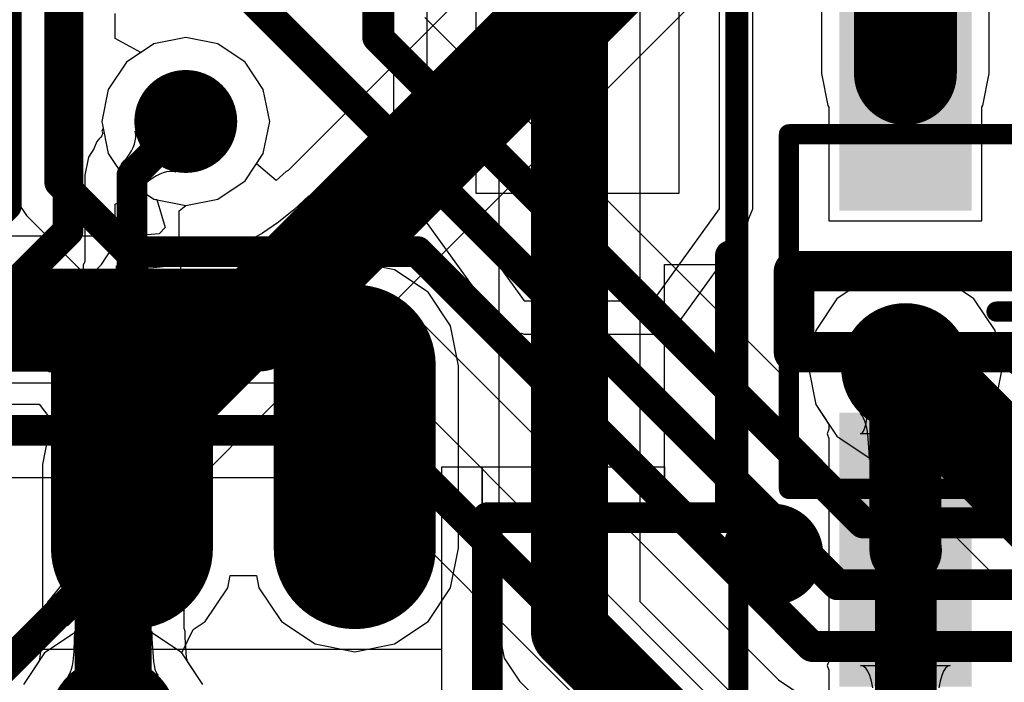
# Model space of a CAD drawing. Header units: millimetres. Extents: x 2.35 to 5.71, y 2.27 to 4.47.
# Tile 43 of 59: x 3.41 to 3.6, y 3.65 to 3.78. Entities that reach past the tile are written whole.
import ezdxf

# ---------------------------------------------------------------- set-up
doc = ezdxf.new("R2010")
doc.units = ezdxf.units.MM
doc.header["$MEASUREMENT"] = 0
for name, color, linetype in [('BottomLayer', 5, 'Continuous'), ('Mechanical13', 56, 'Continuous'), ('Mechanical15', 56, 'Continuous'), ('Mechanical6', 56, 'Continuous'), ('MidLayer1', 16, 'Continuous'), ('MidLayer2', 76, 'Continuous'), ('MultiLayer', 9, 'Continuous'), ('TopLayer', 1, 'Continuous'), ('TopOverlay', 2, 'Continuous'), ('TopPaste', 8, 'Continuous'), ('TopSolder', 216, 'Continuous'), ('ViaHoleLayer', 16, 'Continuous')]:
    doc.layers.add(name, color=color, linetype=linetype)

# ---------------------------------------------------------------- blocks, each defined once
blk = doc.blocks.new('TPS61040_48')
at = {"layer": 'Mechanical13', "const_width": 0.00394}
for points in [[(-0.03245, 0.05954), (0.03645, 0.05954)], [(-0.03245, 0.05954), (-0.03245, -0.06054)], [(0.03645, 0.05954), (0.03645, -0.06054)], [(-0.03245, -0.06054), (0.03645, -0.06054)]]:
    blk.add_lwpolyline(points, dxfattribs=at)
at = {"layer": 'Mechanical13', "const_width": 0.00197}
for points in [[(-0.03343, 0.05954, 1), (-0.03146, 0.05954, 1)], [(-0.03343, 0.05954, 1), (-0.03146, 0.05954, 1)], [(0.03547, 0.05954, 1), (0.03743, 0.05954, 1)], [(0.03547, 0.05954, 1), (0.03743, 0.05954, 1)], [(-0.03343, -0.06054, 1), (-0.03146, -0.06054, 1)], [(-0.03343, -0.06054, 1), (-0.03146, -0.06054, 1)], [(0.03547, -0.06054, 1), (0.03743, -0.06054, 1)], [(0.03547, -0.06054, 1), (0.03743, -0.06054, 1)]]:
    blk.add_lwpolyline(points, format="xyb", close=True, dxfattribs=at)
at = {"layer": 'Mechanical15', "const_width": 0.00394}
for points in [[(-0.07674, 0.06938), (0.08074, 0.06938)], [(-0.07674, 0.06938), (-0.07674, -0.07038)], [(0.08074, 0.06938), (0.08074, -0.07038)], [(0.002, 0.01919), (0.002, -0.02019)], [(-0.01768, -0.0005), (0.02169, -0.0005)], [(-0.07674, -0.07038), (0.08074, -0.07038)]]:
    blk.add_lwpolyline(points, dxfattribs=at)
at = {"layer": 'Mechanical15', "const_width": 0.00197}
for points in [[(-0.07772, 0.06938, 1), (-0.07576, 0.06938, 1)], [(-0.07772, 0.06938, 1), (-0.07576, 0.06938, 1)], [(0.07976, 0.06938, 1), (0.08172, 0.06938, 1)], [(0.07976, 0.06938, 1), (0.08172, 0.06938, 1)], [(0.00102, 0.01919, 1), (0.00298, 0.01919, 1)], [(-0.01867, -0.0005, 1), (-0.0167, -0.0005, 1)], [(0.0207, -0.0005, 1), (0.02267, -0.0005, 1)], [(0.00102, -0.02019, 1), (0.00298, -0.02019, 1)], [(-0.07772, -0.07038, 1), (-0.07576, -0.07038, 1)], [(-0.07772, -0.07038, 1), (-0.07576, -0.07038, 1)], [(0.07976, -0.07038, 1), (0.08172, -0.07038, 1)], [(0.07976, -0.07038, 1), (0.08172, -0.07038, 1)]]:
    blk.add_lwpolyline(points, format="xyb", close=True, dxfattribs=at)
at = {"layer": 'TopLayer'}
for points in [[(-0.02162, 0.02804), (-0.02162, 0.04576), (-0.0669, 0.02804), (-0.0669, 0.04576)], [(0.0709, 0.02804), (0.0709, 0.04576), (0.02562, 0.02804), (0.02562, 0.04576)], [(-0.02162, -0.00936), (-0.02162, 0.00836), (-0.0669, -0.00936), (-0.0669, 0.00836)], [(-0.02162, -0.04676), (-0.02162, -0.02904), (-0.0669, -0.04676), (-0.0669, -0.02904)], [(0.0709, -0.04676), (0.0709, -0.02904), (0.02562, -0.04676), (0.02562, -0.02904)]]:
    blk.add_solid(points, dxfattribs=at)
at = {"layer": 'TopOverlay'}
for points, const_width in [([(-0.04024, 0.06271, 1), (-0.05008, 0.06271, 1)], 0.00984), ([(-0.05254, 0.06271, 1), (-0.04762, 0.06271, 1)], 0.00492), ([(-0.0427, 0.06271, 1), (-0.03778, 0.06271, 1)], 0.00492), ([(-0.00784, 0.05856, 1), (-0.00391, 0.05856, 1)], 0.00394), ([(-0.00784, 0.05856, 1), (-0.00391, 0.05856, 1)], 0.00394), ([(0.00791, 0.05856, 1), (0.01184, 0.05856, 1)], 0.00394), ([(0.00791, 0.05856, 1), (0.01184, 0.05856, 1)], 0.00394), ([(-0.00784, -0.05956, 1), (-0.00391, -0.05956, 1)], 0.00394), ([(-0.00784, -0.05956, 1), (-0.00391, -0.05956, 1)], 0.00394), ([(0.00791, -0.05956, 1), (0.01184, -0.05956, 1)], 0.00394), ([(0.00791, -0.05956, 1), (0.01184, -0.05956, 1)], 0.00394)]:
    blk.add_lwpolyline(points, format="xyb", close=True, dxfattribs=dict(at, const_width=const_width))
at = {"layer": 'TopOverlay', "const_width": 0.00787}
for points in [[(-0.00587, 0.05856), (-0.00587, -0.05956)], [(-0.00587, 0.05856), (0.00987, 0.05856)], [(0.00987, 0.05856), (0.00987, -0.05956)], [(-0.00587, -0.05956), (0.00987, -0.05956)]]:
    blk.add_lwpolyline(points, dxfattribs=at)
at = {"layer": 'TopPaste'}
for points in [[(-0.02162, 0.02804), (-0.02162, 0.04576), (-0.0669, 0.02804), (-0.0669, 0.04576)], [(0.0709, 0.02804), (0.0709, 0.04576), (0.02562, 0.02804), (0.02562, 0.04576)], [(-0.02162, -0.00936), (-0.02162, 0.00836), (-0.0669, -0.00936), (-0.0669, 0.00836)], [(-0.02162, -0.04676), (-0.02162, -0.02904), (-0.0669, -0.04676), (-0.0669, -0.02904)], [(0.0709, -0.04676), (0.0709, -0.02904), (0.02562, -0.04676), (0.02562, -0.02904)]]:
    blk.add_solid(points, dxfattribs=at)
at = {"layer": 'TopSolder'}
for points in [[(-0.01762, 0.02404), (-0.01762, 0.04976), (-0.0709, 0.02404), (-0.0709, 0.04976)], [(0.0749, 0.02404), (0.0749, 0.04976), (0.02162, 0.02404), (0.02162, 0.04976)], [(-0.01762, -0.01336), (-0.01762, 0.01236), (-0.0709, -0.01336), (-0.0709, 0.01236)], [(-0.01762, -0.05076), (-0.01762, -0.02504), (-0.0709, -0.05076), (-0.0709, -0.02504)], [(0.0749, -0.05076), (0.0749, -0.02504), (0.02162, -0.05076), (0.02162, -0.02504)]]:
    blk.add_solid(points, dxfattribs=at)
blk = doc.blocks.new('TF_SMD_H2_8____50')
at = {"layer": 'Mechanical15'}
for p, q in [((0.1898, -0.03515), (0.1898, 0.08296)), ((0.22917, 0.08296), (0.22917, -0.03515)), ((0.22917, -0.03515), (0.1898, -0.03515)), ((0.115, -0.10405), (0.115, -0.07846)), ((0.115, -0.07846), (0.13075, -0.07846)), ((0.13075, -0.07846), (0.13075, -0.10405)), ((0.1583, -0.10405), (0.1583, -0.07846)), ((0.1583, -0.07846), (0.17405, -0.07846)), ((0.17405, -0.07846), (0.17405, -0.10405)), ((0.115, -0.10405), (0.115, -0.10405)), ((0.13075, -0.10405), (0.115, -0.10405)), ((0.1583, -0.10405), (0.1583, -0.10405)), ((0.17405, -0.10405), (0.1583, -0.10405))]:
    blk.add_line(p, q, dxfattribs=at)
at = {"layer": 'Mechanical15', "const_width": 0.002}
for points in [[(0.23921, -0.09815), (0.23921, 0.08296)], [(0.19197, -0.09815), (0.23921, -0.09815)], [(0.19197, -0.13358), (0.19197, -0.09815)]]:
    blk.add_lwpolyline(points, dxfattribs=at)
at = {"layer": 'Mechanical15', "const_width": 0.001}
for points in [[(0.19147, -0.09815, 1), (0.19247, -0.09815, 1)], [(0.19147, -0.09815, 1), (0.19247, -0.09815, 1)], [(0.23871, -0.09815, 1), (0.23971, -0.09815, 1)], [(0.23871, -0.09815, 1), (0.23971, -0.09815, 1)]]:
    blk.add_lwpolyline(points, format="xyb", close=True, dxfattribs=at)
at = {"layer": 'Mechanical6'}
for p, q in [((0.22641, -0.09618), (0.22641, -0.04893)), ((0.22641, -0.04893), (0.23822, -0.04893)), ((0.23822, -0.04893), (0.23822, -0.04893)), ((0.23822, -0.04893), (0.23822, -0.09618)), ((0.18311, -0.13161), (0.18311, -0.0883)), ((0.18311, -0.0883), (0.19098, -0.0883)), ((0.19098, -0.09618), (0.19098, -0.0883)), ((0.19098, -0.0883), (0.22641, -0.0883)), ((0.19098, -0.0883), (0.19098, -0.0883)), ((0.19098, -0.0883), (0.19098, -0.13161)), ((0.22641, -0.0883), (0.22641, -0.09618)), ((0.22641, -0.09618), (0.19098, -0.09618)), ((0.23822, -0.09618), (0.22641, -0.09618)), ((0.22641, -0.09618), (0.22641, -0.09618)), ((0.18311, -0.12374), (-0.15548, -0.12374)), ((0.18311, -0.13161), (0.18311, -0.12374))]:
    blk.add_line(p, q, dxfattribs=at)
at = {"layer": 'TopLayer'}
for p, q in [((0.18018, 0.05391), (0.18018, -0.02976)), ((0.23708, -0.03814), (0.23708, 0.05391)), ((0.18018, -0.02976), (0.19913, -0.056)), ((0.22418, -0.056), (0.23708, -0.03814)), ((0.19913, -0.056), (0.22418, -0.056))]:
    blk.add_line(p, q, dxfattribs=at)
at = {"layer": 'TopLayer', "const_width": 0.02756}
for points in [[(0.12287, -0.06862), (0.12287, -0.10405)], [(0.16618, -0.06862), (0.16618, -0.10405)]]:
    blk.add_lwpolyline(points, dxfattribs=at)
at = {"layer": 'TopLayer', "const_width": 0.01378}
for points in [[(0.11598, -0.06862, 1), (0.12976, -0.06862, 1)], [(0.15929, -0.06862, 1), (0.17307, -0.06862, 1)], [(0.11598, -0.10405, 1), (0.12976, -0.10405, 1)], [(0.15929, -0.10405, 1), (0.17307, -0.10405, 1)]]:
    blk.add_lwpolyline(points, format="xyb", close=True, dxfattribs=at)
at = {"layer": 'TopOverlay', "const_width": 0.00598}
for points in [[(0.23921, -0.09815), (0.23921, -0.04723)], [(0.19197, -0.13358), (0.19197, -0.09815)], [(0.19197, -0.09815), (0.23921, -0.09815)]]:
    blk.add_lwpolyline(points, dxfattribs=at)
at = {"layer": 'TopOverlay', "const_width": 0.00299}
for points in [[(0.23771, -0.04723, 1), (0.24071, -0.04723, 1)], [(0.19047, -0.09815, 1), (0.19346, -0.09815, 1)], [(0.19047, -0.09815, 1), (0.19346, -0.09815, 1)], [(0.23771, -0.09815, 1), (0.24071, -0.09815, 1)], [(0.23771, -0.09815, 1), (0.24071, -0.09815, 1)]]:
    blk.add_lwpolyline(points, format="xyb", close=True, dxfattribs=at)
at = {"layer": 'TopPaste', "const_width": 0.02756}
for points in [[(0.12287, -0.06862), (0.12287, -0.10405)], [(0.16618, -0.06862), (0.16618, -0.10405)]]:
    blk.add_lwpolyline(points, dxfattribs=at)
at = {"layer": 'TopPaste', "const_width": 0.01378}
for points in [[(0.11598, -0.06862, 1), (0.12976, -0.06862, 1)], [(0.15929, -0.06862, 1), (0.17307, -0.06862, 1)], [(0.11598, -0.10405, 1), (0.12976, -0.10405, 1)], [(0.15929, -0.10405, 1), (0.17307, -0.10405, 1)]]:
    blk.add_lwpolyline(points, format="xyb", close=True, dxfattribs=at)
at = {"layer": 'TopSolder', "const_width": 0.0315}
for points in [[(0.12287, -0.06862), (0.12287, -0.10405)], [(0.16618, -0.06862), (0.16618, -0.10405)]]:
    blk.add_lwpolyline(points, dxfattribs=at)
at = {"layer": 'TopSolder', "const_width": 0.01575}
for points in [[(0.11499, -0.06862, 1), (0.13074, -0.06862, 1)], [(0.1583, -0.06862, 1), (0.17405, -0.06862, 1)], [(0.11499, -0.10405, 1), (0.13074, -0.10405, 1)], [(0.1583, -0.10405, 1), (0.17405, -0.10405, 1)]]:
    blk.add_lwpolyline(points, format="xyb", close=True, dxfattribs=at)

msp = doc.modelspace()

# ---------------------------------------------------------------- linework, layer by layer
at = {"layer": 'BottomLayer'}
for p, q in [((3.50128, 3.81363), (3.50128, 3.65993)), ((3.52881, 3.66563), (3.52881, 3.80793)), ((3.42672, 3.77502), (3.42672, 3.77993)), ((3.43172, 3.77235), (3.42672, 3.77502)), ((3.44045, 3.77524), (3.43421, 3.774)), ((3.44669, 3.774), (3.44045, 3.77524)), ((3.43421, 3.774), (3.43172, 3.77235)), ((3.45198, 3.77047), (3.44669, 3.774)), ((3.45552, 3.76517), (3.45198, 3.77047)), ((3.45676, 3.75893), (3.45552, 3.76517)), ((3.45552, 3.75269), (3.45676, 3.75893)), ((3.45198, 3.7474), (3.45552, 3.75269)), ((3.44669, 3.74386), (3.45198, 3.7474)), ((3.42672, 3.74284), (3.43172, 3.74552)), ((3.43172, 3.74552), (3.43421, 3.74386)), ((3.42672, 3.73763), (3.42672, 3.74284)), ((3.43421, 3.74386), (3.44045, 3.74262)), ((3.44045, 3.74262), (3.44669, 3.74386)), ((3.42603, 3.73412), (3.42672, 3.73763)), ((3.42404, 3.73114), (3.42603, 3.73412)), ((3.38974, 3.69684), (3.42404, 3.73114)), ((3.58035, 3.72999), (3.57313, 3.72856)), ((3.58756, 3.72856), (3.58035, 3.72999)), ((3.57313, 3.72856), (3.56701, 3.72447)), ((3.59368, 3.72447), (3.58756, 3.72856)), ((3.56701, 3.72447), (3.56292, 3.71835)), ((3.59777, 3.71835), (3.59368, 3.72447)), ((3.56292, 3.71835), (3.56148, 3.71113)), ((3.59816, 3.71638), (3.59777, 3.71835)), ((3.6167, 3.69784), (3.59816, 3.71638)), ((3.56148, 3.71113), (3.56292, 3.70391)), ((3.56292, 3.70391), (3.56701, 3.69779)), ((3.56701, 3.69779), (3.57313, 3.6937)), ((3.57313, 3.6937), (3.57509, 3.69331)), ((3.57509, 3.69331), (3.59841, 3.67)), ((3.59841, 3.67), (3.6037, 3.66646)), ((3.58338, 3.61106), (3.52881, 3.66563)), ((3.42635, 3.66119), (3.41913, 3.65976)), ((3.43357, 3.65976), (3.42635, 3.66119)), ((3.50128, 3.65993), (3.50233, 3.65466)), ((3.41913, 3.65976), (3.41301, 3.65567)), ((3.43969, 3.65567), (3.43357, 3.65976)), ((3.41301, 3.65567), (3.40892, 3.64955)), ((3.44377, 3.64955), (3.43969, 3.65567)), ((3.50233, 3.65466), (3.50531, 3.6502)), ((3.50531, 3.6502), (3.55988, 3.59563))]:
    msp.add_line(p, q, dxfattribs=at)
for points, const_width in [([(3.40555, 3.7426), (3.40555, 3.82833)], 0.006), ([(3.51505, 3.65993), (3.51505, 3.81363)], 0.015), ([(3.41755, 3.73763), (3.41755, 3.78373)], 0.006), ([(3.37828, 3.71533), (3.40555, 3.7426)], 0.006), ([(3.38325, 3.70333), (3.41755, 3.73763)], 0.006), ([(3.58035, 3.71113), (3.60994, 3.68153)], 0.02), ([(3.51505, 3.65993), (3.57365, 3.60133)], 0.015)]:
    msp.add_lwpolyline(points, dxfattribs=dict(at, const_width=const_width))
for points, const_width in [([(3.43545, 3.75893, 1), (3.44545, 3.75893, 1)], 0.01), ([(3.40405, 3.7426, 1), (3.40705, 3.7426, 1)], 0.003), ([(3.40405, 3.7426, 1), (3.40705, 3.7426, 1)], 0.003), ([(3.41605, 3.73763, 1), (3.41905, 3.73763, 1)], 0.003), ([(3.41605, 3.73763, 1), (3.41905, 3.73763, 1)], 0.003), ([(3.5741, 3.71113, 1), (3.5866, 3.71113, 1)], 0.0125), ([(3.57535, 3.71113, 1), (3.58535, 3.71113, 1)], 0.01), ([(3.5113, 3.65993, 1), (3.5188, 3.65993, 1)], 0.0075), ([(3.5113, 3.65993, 1), (3.5188, 3.65993, 1)], 0.0075), ([(3.4201, 3.64233, 1), (3.4326, 3.64233, 1)], 0.0125)]:
    msp.add_lwpolyline(points, format="xyb", close=True, dxfattribs=dict(at, const_width=const_width))
at = {"layer": 'MidLayer1'}
for p, q in [((3.55603, 3.84507), (3.46034, 3.74938)), ((3.4659, 3.7088), (3.58388, 3.82678)), ((3.44045, 3.77524), (3.43421, 3.774)), ((3.44669, 3.774), (3.44045, 3.77524)), ((3.43421, 3.774), (3.42891, 3.77047)), ((3.45198, 3.77047), (3.44669, 3.774)), ((3.42891, 3.77047), (3.42538, 3.76517)), ((3.45552, 3.76517), (3.45198, 3.77047)), ((3.42538, 3.76517), (3.42413, 3.75893)), ((3.45676, 3.75893), (3.45552, 3.76517)), ((3.42413, 3.75893), (3.42538, 3.75269)), ((3.45552, 3.75269), (3.45676, 3.75893)), ((3.42538, 3.75269), (3.42891, 3.7474)), ((3.4542, 3.75072), (3.45552, 3.75269)), ((3.45804, 3.74746), (3.4542, 3.75072)), ((3.45994, 3.74923), (3.45804, 3.74746)), ((3.46034, 3.74938), (3.45994, 3.74923)), ((3.42891, 3.7474), (3.43421, 3.74386)), ((3.45436, 3.72033), (3.46436, 3.74447)), ((3.46436, 3.74447), (3.46148, 3.74179)), ((3.43421, 3.74386), (3.43481, 3.74374)), ((3.43481, 3.74374), (3.43646, 3.73831)), ((3.46148, 3.74179), (3.45847, 3.73938)), ((3.45847, 3.73938), (3.45535, 3.73726)), ((3.42931, 3.73664), (3.37523, 3.73664)), ((3.4296, 3.7368), (3.42931, 3.73664)), ((3.4298, 3.73673), (3.4296, 3.7368)), ((3.42999, 3.73682), (3.4298, 3.73673)), ((3.43369, 3.73695), (3.42999, 3.73682)), ((3.43528, 3.73713), (3.43369, 3.73695)), ((3.43646, 3.73831), (3.43528, 3.73713)), ((3.45535, 3.73726), (3.45211, 3.73542)), ((3.45211, 3.73542), (3.44876, 3.73387)), ((3.44529, 3.73259), (3.4417, 3.7316)), ((3.44876, 3.73387), (3.44529, 3.73259)), ((3.43799, 3.7309), (3.43416, 3.73047)), ((3.4417, 3.7316), (3.43799, 3.7309)), ((3.43022, 3.73033), (3.41376, 3.71033)), ((3.43416, 3.73047), (3.43022, 3.73033)), ((3.58035, 3.72999), (3.57313, 3.72856)), ((3.58756, 3.72856), (3.58035, 3.72999)), ((3.57313, 3.72856), (3.56701, 3.72447)), ((3.59368, 3.72447), (3.58756, 3.72856)), ((3.56701, 3.72447), (3.56292, 3.71835)), ((3.59777, 3.71835), (3.59368, 3.72447)), ((3.42315, 3.69972), (3.45436, 3.72033)), ((3.56292, 3.71835), (3.56148, 3.71113)), ((3.59921, 3.71113), (3.59777, 3.71835)), ((3.41376, 3.71033), (3.41745, 3.71023)), ((3.41745, 3.71023), (3.42053, 3.70991)), ((3.42053, 3.70991), (3.423, 3.70938)), ((3.56148, 3.71113), (3.56292, 3.70391)), ((3.59777, 3.70391), (3.59921, 3.71113)), ((3.423, 3.70938), (3.42486, 3.70863)), ((3.42486, 3.70863), (3.42611, 3.70768)), ((3.46061, 3.70526), (3.4659, 3.7088)), ((3.42611, 3.70768), (3.42674, 3.70651)), ((3.42674, 3.70651), (3.42676, 3.70513)), ((3.33345, 3.70402), (3.41192, 3.70402)), ((3.41192, 3.70402), (3.41402, 3.70128)), ((3.42676, 3.70513), (3.42617, 3.70354)), ((3.44011, 3.68661), (3.4583, 3.7048)), ((3.4583, 3.7048), (3.46061, 3.70526)), ((3.56292, 3.70391), (3.56701, 3.69779)), ((3.59368, 3.69779), (3.59777, 3.70391)), ((3.42617, 3.70354), (3.42497, 3.70174)), ((3.41402, 3.70128), (3.41445, 3.69881)), ((3.42497, 3.70174), (3.42315, 3.69972)), ((3.41445, 3.69881), (3.41363, 3.69758)), ((3.41363, 3.69758), (3.41258, 3.69231)), ((3.56701, 3.69779), (3.57313, 3.6937)), ((3.58756, 3.6937), (3.59368, 3.69779)), ((3.57313, 3.6937), (3.58035, 3.69227)), ((3.58035, 3.69227), (3.58756, 3.6937)), ((3.41258, 3.69231), (3.41258, 3.66043)), ((3.44011, 3.66043), (3.44011, 3.68661)), ((3.41235, 3.65989), (3.41234, 3.65859)), ((3.41258, 3.66043), (3.41235, 3.65989)), ((3.44034, 3.65989), (3.44011, 3.66043)), ((3.44035, 3.65867), (3.44034, 3.65989)), ((3.41234, 3.65859), (3.41225, 3.65644)), ((3.41874, 3.65597), (3.41884, 3.65842)), ((3.41884, 3.65842), (3.41885, 3.65983)), ((3.41885, 3.65983), (3.43385, 3.65983)), ((3.43385, 3.65983), (3.43386, 3.65842)), ((3.43386, 3.65842), (3.43416, 3.65401)), ((3.44062, 3.65479), (3.44035, 3.65867)), ((3.41225, 3.65644), (3.4121, 3.6549)), ((3.41199, 3.65436), (3.4119, 3.65408)), ((3.41203, 3.65453), (3.41199, 3.65436)), ((3.4121, 3.6549), (3.41203, 3.65453)), ((3.41854, 3.65401), (3.41874, 3.65597)), ((3.44066, 3.65453), (3.44062, 3.65479)), ((3.4407, 3.65436), (3.44066, 3.65453)), ((3.4408, 3.65408), (3.4407, 3.65436)), ((3.4119, 3.65401), (3.40892, 3.64955)), ((3.4119, 3.65408), (3.4119, 3.65401)), ((3.41805, 3.65199), (3.41824, 3.65254)), ((3.41824, 3.65254), (3.4184, 3.65322)), ((3.4184, 3.65322), (3.41854, 3.65401)), ((3.43416, 3.65401), (3.4343, 3.65322)), ((3.4343, 3.65322), (3.43446, 3.65254)), ((3.43446, 3.65254), (3.43465, 3.65199)), ((3.44079, 3.65401), (3.4408, 3.65408)), ((3.44377, 3.64955), (3.44079, 3.65401)), ((3.4176, 3.65126), (3.41784, 3.65156)), ((3.4351, 3.65126), (3.4176, 3.65126)), ((3.41784, 3.65156), (3.41805, 3.65199)), ((3.43465, 3.65199), (3.43486, 3.65156)), ((3.43486, 3.65156), (3.4351, 3.65126))]:
    msp.add_line(p, q, dxfattribs=at)
for points, const_width in [([(3.45436, 3.72033), (3.57235, 3.83831)], 0.02), ([(3.33345, 3.72033), (3.45436, 3.72033)], 0.02), ([(3.42635, 3.69231), (3.45436, 3.72033)], 0.015), ([(3.42635, 3.64233), (3.42635, 3.69231)], 0.015)]:
    msp.add_lwpolyline(points, dxfattribs=dict(at, const_width=const_width))
for points, const_width in [([(3.43545, 3.75893, 1), (3.44545, 3.75893, 1)], 0.01), ([(3.44936, 3.72033, 1), (3.45936, 3.72033, 1)], 0.01), ([(3.44936, 3.72033, 1), (3.45936, 3.72033, 1)], 0.01), ([(3.45061, 3.72033, 1), (3.45811, 3.72033, 1)], 0.0075), ([(3.5741, 3.71113, 1), (3.5866, 3.71113, 1)], 0.0125), ([(3.4226, 3.69231, 1), (3.4301, 3.69231, 1)], 0.0075), ([(3.4226, 3.69231, 1), (3.4301, 3.69231, 1)], 0.0075), ([(3.4201, 3.64233, 1), (3.4326, 3.64233, 1)], 0.0125)]:
    msp.add_lwpolyline(points, format="xyb", close=True, dxfattribs=dict(at, const_width=const_width))
at = {"layer": 'MidLayer2'}
for p, q in [((3.55675, 3.70927), (3.48692, 3.7791)), ((3.40747, 3.74362), (3.40946, 3.74064)), ((3.40946, 3.74064), (3.42296, 3.72714)), ((3.58035, 3.72999), (3.57313, 3.72856)), ((3.58756, 3.72856), (3.58035, 3.72999)), ((3.42296, 3.72714), (3.42594, 3.72515)), ((3.57313, 3.72856), (3.56701, 3.72447)), ((3.59368, 3.72447), (3.58756, 3.72856)), ((3.42594, 3.72515), (3.42945, 3.72446)), ((3.42945, 3.72446), (3.48168, 3.72446)), ((3.48168, 3.72446), (3.55569, 3.65044)), ((3.56701, 3.72447), (3.56292, 3.71835)), ((3.59777, 3.71835), (3.59368, 3.72447)), ((3.56292, 3.71835), (3.56156, 3.71153)), ((3.59921, 3.71113), (3.59777, 3.71835)), ((3.56156, 3.71153), (3.56002, 3.71056)), ((3.56002, 3.71056), (3.55675, 3.70927)), ((3.59777, 3.70391), (3.59921, 3.71113)), ((3.47755, 3.70811), (3.37755, 3.70811)), ((3.48106, 3.70741), (3.47755, 3.70811)), ((3.48404, 3.70542), (3.48106, 3.70741)), ((3.58905, 3.60041), (3.48404, 3.70542)), ((3.59368, 3.69779), (3.59777, 3.70391)), ((3.58967, 3.69511), (3.59368, 3.69779)), ((3.59118, 3.69011), (3.58967, 3.69511)), ((3.37375, 3.68976), (3.47375, 3.68976)), ((3.47375, 3.68976), (3.57876, 3.58474)), ((3.67119, 3.69011), (3.59118, 3.69011)), ((3.42635, 3.66119), (3.41913, 3.65976)), ((3.43357, 3.65976), (3.42635, 3.66119)), ((3.41913, 3.65976), (3.41301, 3.65567)), ((3.43969, 3.65567), (3.43357, 3.65976)), ((3.41301, 3.65567), (3.40892, 3.64955)), ((3.44377, 3.64955), (3.43969, 3.65567)), ((3.55569, 3.65044), (3.55867, 3.64845))]:
    msp.add_line(p, q, dxfattribs=at)
at = {"layer": 'MidLayer2', "const_width": 0.006}
for points in [[(3.47775, 3.7753), (3.47775, 3.91583)], [(3.41595, 3.74713), (3.41595, 3.81093)], [(3.43495, 3.80113), (3.56715, 3.66893)], [(3.47775, 3.7753), (3.57212, 3.68093)], [(3.41595, 3.74713), (3.42945, 3.73363)], [(3.42945, 3.73363), (3.48548, 3.73363)], [(3.48548, 3.73363), (3.56218, 3.65693)], [(3.37375, 3.69893), (3.47755, 3.69893)], [(3.47755, 3.69893), (3.58525, 3.59123)], [(3.57212, 3.68093), (3.67119, 3.68093)], [(3.56715, 3.66893), (3.66622, 3.66893)], [(3.56218, 3.65693), (3.66125, 3.65693)]]:
    msp.add_lwpolyline(points, dxfattribs=at)
at = {"layer": 'MidLayer2'}
for points, const_width in [([(3.47625, 3.7753, 1), (3.47925, 3.7753, 1)], 0.003), ([(3.47625, 3.7753, 1), (3.47925, 3.7753, 1)], 0.003), ([(3.43545, 3.75893, 1), (3.44545, 3.75893, 1)], 0.01), ([(3.41445, 3.74713, 1), (3.41745, 3.74713, 1)], 0.003), ([(3.41445, 3.74713, 1), (3.41745, 3.74713, 1)], 0.003), ([(3.42795, 3.73363, 1), (3.43095, 3.73363, 1)], 0.003), ([(3.42795, 3.73363, 1), (3.43095, 3.73363, 1)], 0.003), ([(3.48398, 3.73363, 1), (3.48698, 3.73363, 1)], 0.003), ([(3.48398, 3.73363, 1), (3.48698, 3.73363, 1)], 0.003), ([(3.5741, 3.71113, 1), (3.5866, 3.71113, 1)], 0.0125), ([(3.47605, 3.69893, 1), (3.47905, 3.69893, 1)], 0.003), ([(3.47605, 3.69893, 1), (3.47905, 3.69893, 1)], 0.003), ([(3.57062, 3.68093, 1), (3.57362, 3.68093, 1)], 0.003), ([(3.57062, 3.68093, 1), (3.57362, 3.68093, 1)], 0.003), ([(3.56565, 3.66893, 1), (3.56865, 3.66893, 1)], 0.003), ([(3.56565, 3.66893, 1), (3.56865, 3.66893, 1)], 0.003), ([(3.56068, 3.65693, 1), (3.56368, 3.65693, 1)], 0.003), ([(3.56068, 3.65693, 1), (3.56368, 3.65693, 1)], 0.003), ([(3.4201, 3.64233, 1), (3.4326, 3.64233, 1)], 0.0125)]:
    msp.add_lwpolyline(points, format="xyb", close=True, dxfattribs=dict(at, const_width=const_width))
at = {"layer": 'MultiLayer'}
for points, const_width in [([(3.43545, 3.75893, 1), (3.44545, 3.75893, 1)], 0.01), ([(3.5741, 3.71113, 1), (3.5866, 3.71113, 1)], 0.0125), ([(3.4201, 3.64233, 1), (3.4326, 3.64233, 1)], 0.0125)]:
    msp.add_lwpolyline(points, format="xyb", close=True, dxfattribs=dict(at, const_width=const_width))
at = {"layer": 'TopLayer'}
for p, q in [((3.4808, 3.83401), (3.4808, 3.75034)), ((3.55069, 3.74196), (3.55069, 3.83401)), ((3.56403, 3.79245), (3.56403, 3.76825)), ((3.59666, 3.76825), (3.59666, 3.79243)), ((3.44045, 3.77524), (3.43421, 3.774)), ((3.44669, 3.774), (3.44045, 3.77524)), ((3.43421, 3.774), (3.42891, 3.77047)), ((3.45198, 3.77047), (3.44669, 3.774)), ((3.42891, 3.77047), (3.42538, 3.76517)), ((3.45552, 3.76517), (3.45198, 3.77047)), ((3.56403, 3.76825), (3.56527, 3.76201)), ((3.59542, 3.76201), (3.59666, 3.76825)), ((3.42538, 3.76517), (3.42413, 3.75893)), ((3.45676, 3.75893), (3.45552, 3.76517)), ((3.56527, 3.76201), (3.56549, 3.76169)), ((3.56549, 3.76169), (3.56549, 3.73961)), ((3.5952, 3.76169), (3.59542, 3.76201)), ((3.5952, 3.73961), (3.5952, 3.76169)), ((3.42413, 3.75893), (3.42439, 3.75764)), ((3.42439, 3.75764), (3.42414, 3.75703)), ((3.45552, 3.75269), (3.45676, 3.75893)), ((3.42364, 3.75558), (3.42314, 3.75505)), ((3.42392, 3.75591), (3.42364, 3.75558)), ((3.42411, 3.75617), (3.42392, 3.75591)), ((3.42422, 3.75635), (3.42411, 3.75617)), ((3.42414, 3.75703), (3.4243, 3.75664)), ((3.42426, 3.7565), (3.42422, 3.7564)), ((3.42422, 3.7564), (3.42422, 3.75635)), ((3.42427, 3.75659), (3.42426, 3.7565)), ((3.4243, 3.75664), (3.42427, 3.75659)), ((3.43071, 3.75641), (3.43063, 3.75703)), ((3.43063, 3.75703), (3.43854, 3.74911)), ((3.43063, 3.75516), (3.43071, 3.75579)), ((3.43071, 3.75579), (3.43071, 3.75641)), ((3.42314, 3.75505), (3.42259, 3.7536)), ((3.42992, 3.75323), (3.43024, 3.75388)), ((3.43024, 3.75388), (3.43047, 3.75452)), ((3.43047, 3.75452), (3.43063, 3.75516)), ((3.42151, 3.75198), (3.42081, 3.74847)), ((3.42259, 3.7536), (3.42151, 3.75198)), ((3.4285, 3.75126), (3.42905, 3.75192)), ((3.42905, 3.75192), (3.42953, 3.75258)), ((3.42953, 3.75258), (3.42992, 3.75323)), ((3.45198, 3.7474), (3.45552, 3.75269)), ((3.42786, 3.75059), (3.4285, 3.75126)), ((3.43211, 3.74635), (3.42786, 3.75059)), ((3.4808, 3.75034), (3.48157, 3.74848)), ((3.42081, 3.74847), (3.42081, 3.73172)), ((3.4341, 3.74801), (3.43344, 3.74753)), ((3.43475, 3.7484), (3.4341, 3.74801)), ((3.4354, 3.74872), (3.43475, 3.7484)), ((3.43604, 3.74896), (3.4354, 3.74872)), ((3.43667, 3.74912), (3.43604, 3.74896)), ((3.4373, 3.74919), (3.43667, 3.74912)), ((3.43793, 3.74919), (3.4373, 3.74919)), ((3.43854, 3.74911), (3.43793, 3.74919)), ((3.48157, 3.74848), (3.48203, 3.74653)), ((3.43278, 3.74698), (3.43211, 3.74635)), ((3.43344, 3.74753), (3.43278, 3.74698)), ((3.44669, 3.74386), (3.45198, 3.7474)), ((3.48203, 3.74653), (3.50098, 3.72029)), ((3.43916, 3.74156), (3.44045, 3.74262)), ((3.44045, 3.74262), (3.44669, 3.74386)), ((3.43916, 3.73172), (3.43916, 3.74156)), ((3.54992, 3.74011), (3.55069, 3.74196)), ((3.54946, 3.73816), (3.54992, 3.74011)), ((3.56549, 3.73961), (3.5952, 3.73961)), ((3.53656, 3.72029), (3.54946, 3.73816)), ((3.42049, 3.731), (3.42047, 3.7298)), ((3.42081, 3.73172), (3.42049, 3.731)), ((3.42696, 3.72949), (3.42699, 3.73086)), ((3.42699, 3.73086), (3.43299, 3.73086)), ((3.43299, 3.73086), (3.43302, 3.72949)), ((3.43948, 3.731), (3.43916, 3.73172)), ((3.4395, 3.7299), (3.43948, 3.731)), ((3.4733, 3.73165), (3.46558, 3.73011)), ((3.48101, 3.73011), (3.4733, 3.73165)), ((3.42039, 3.72886), (3.41959, 3.72832)), ((3.42041, 3.72895), (3.42039, 3.72886)), ((3.42047, 3.7298), (3.42041, 3.72895)), ((3.42687, 3.72827), (3.42696, 3.72949)), ((3.43302, 3.72949), (3.43325, 3.72719)), ((3.43961, 3.72884), (3.4395, 3.7299)), ((3.44038, 3.72832), (3.43961, 3.72884)), ((3.46558, 3.73011), (3.45904, 3.72574)), ((3.48756, 3.72574), (3.48101, 3.73011)), ((3.58035, 3.72999), (3.57313, 3.72856)), ((3.58756, 3.72856), (3.58035, 3.72999)), ((3.41942, 3.72821), (3.41573, 3.72574)), ((3.41944, 3.72826), (3.41942, 3.72821)), ((3.41959, 3.72832), (3.41944, 3.72826)), ((3.42651, 3.72626), (3.42672, 3.72719)), ((3.42672, 3.72719), (3.42687, 3.72827)), ((3.43325, 3.72719), (3.43346, 3.72626)), ((3.44053, 3.72826), (3.44038, 3.72832)), ((3.44055, 3.72821), (3.44053, 3.72826)), ((3.44425, 3.72574), (3.44055, 3.72821)), ((3.57313, 3.72856), (3.56701, 3.72447)), ((3.59368, 3.72447), (3.58756, 3.72856)), ((3.41573, 3.72574), (3.41352, 3.72244)), ((3.42592, 3.72482), (3.42625, 3.72547)), ((3.42625, 3.72547), (3.42651, 3.72626)), ((3.43346, 3.72626), (3.43372, 3.72547)), ((3.43372, 3.72547), (3.43405, 3.72482)), ((3.44862, 3.7192), (3.44425, 3.72574)), ((3.45904, 3.72574), (3.45466, 3.7192)), ((3.49193, 3.7192), (3.48756, 3.72574)), ((3.42403, 3.72367), (3.42459, 3.72374)), ((3.43594, 3.72367), (3.42403, 3.72367)), ((3.42459, 3.72374), (3.4251, 3.72396)), ((3.4251, 3.72396), (3.42554, 3.72432)), ((3.42554, 3.72432), (3.42592, 3.72482)), ((3.43405, 3.72482), (3.43443, 3.72432)), ((3.43443, 3.72432), (3.43488, 3.72396)), ((3.43488, 3.72396), (3.43538, 3.72374)), ((3.43538, 3.72374), (3.43594, 3.72367)), ((3.56701, 3.72447), (3.56292, 3.71835)), ((3.59777, 3.71835), (3.59368, 3.72447)), ((3.41336, 3.72238), (3.40773, 3.72278)), ((3.41352, 3.72244), (3.41336, 3.72238)), ((3.44909, 3.71681), (3.44862, 3.7192)), ((3.45466, 3.7192), (3.45419, 3.71681)), ((3.49346, 3.71148), (3.49193, 3.7192)), ((3.50098, 3.72029), (3.50144, 3.72001)), ((3.50144, 3.72001), (3.50165, 3.7195)), ((3.50165, 3.7195), (3.5035, 3.71874)), ((3.53403, 3.71874), (3.53589, 3.7195)), ((3.53589, 3.7195), (3.53609, 3.72001)), ((3.53609, 3.72001), (3.53656, 3.72029)), ((3.5035, 3.71874), (3.50521, 3.71769)), ((3.50521, 3.71769), (3.50574, 3.71781)), ((3.50574, 3.71781), (3.50624, 3.7176)), ((3.50624, 3.7176), (3.53129, 3.7176)), ((3.53129, 3.7176), (3.5318, 3.71781)), ((3.5318, 3.71781), (3.53233, 3.71769)), ((3.53233, 3.71769), (3.53403, 3.71874)), ((3.56292, 3.71835), (3.56148, 3.71113)), ((3.59877, 3.71332), (3.59777, 3.71835)), ((3.45419, 3.71681), (3.44909, 3.71681)), ((3.59921, 3.71113), (3.59877, 3.71332)), ((3.49346, 3.67605), (3.49346, 3.71148)), ((3.56148, 3.71113), (3.56292, 3.70391)), ((3.57333, 3.70868), (3.57335, 3.71113)), ((3.57335, 3.71113), (3.58735, 3.71113)), ((3.58735, 3.71113), (3.58736, 3.70868)), ((3.60376, 3.70837), (3.59921, 3.71113)), ((3.57307, 3.70289), (3.57333, 3.70868)), ((3.58736, 3.70868), (3.58797, 3.70031)), ((3.56292, 3.70391), (3.56549, 3.70007)), ((3.57193, 3.7018), (3.5716, 3.7022)), ((3.5716, 3.7022), (3.5891, 3.7022)), ((3.57291, 3.70147), (3.57307, 3.70289)), ((3.5891, 3.7022), (3.58876, 3.7018)), ((3.56549, 3.70007), (3.56549, 3.69915)), ((3.57223, 3.7013), (3.57193, 3.7018)), ((3.57249, 3.70068), (3.57223, 3.7013)), ((3.57272, 3.69995), (3.57249, 3.70068)), ((3.57249, 3.69941), (3.57272, 3.70031)), ((3.57272, 3.70031), (3.57291, 3.70147)), ((3.58797, 3.70031), (3.5882, 3.69941)), ((3.5882, 3.70068), (3.58798, 3.69995)), ((3.58847, 3.7013), (3.5882, 3.70068)), ((3.58876, 3.7018), (3.58847, 3.7013)), ((3.56549, 3.69915), (3.56511, 3.69825)), ((3.56511, 3.69825), (3.56549, 3.69735)), ((3.57161, 3.69825), (3.57194, 3.69838)), ((3.58908, 3.69825), (3.57161, 3.69825)), ((3.57194, 3.69838), (3.57223, 3.69876)), ((3.57223, 3.69876), (3.57249, 3.69941)), ((3.57291, 3.69911), (3.57272, 3.69995)), ((3.57307, 3.69816), (3.57291, 3.69911)), ((3.57333, 3.69466), (3.57307, 3.69816)), ((3.58763, 3.69816), (3.58742, 3.69594)), ((3.58778, 3.69911), (3.58763, 3.69816)), ((3.58798, 3.69995), (3.58778, 3.69911)), ((3.5882, 3.69941), (3.58846, 3.69876)), ((3.58846, 3.69876), (3.58875, 3.69838)), ((3.58875, 3.69838), (3.58908, 3.69825)), ((3.56549, 3.69735), (3.56549, 3.65494)), ((3.57335, 3.69327), (3.57333, 3.69466)), ((3.58736, 3.69466), (3.58735, 3.69327)), ((3.58742, 3.69594), (3.58736, 3.69466)), ((3.58735, 3.69327), (3.57335, 3.69327)), ((3.49193, 3.66833), (3.49346, 3.67605)), ((3.41705, 3.67243), (3.41674, 3.67291)), ((3.41674, 3.67291), (3.42436, 3.66372)), ((3.41722, 3.67189), (3.41705, 3.67243)), ((3.41724, 3.6713), (3.41722, 3.67189)), ((3.41649, 3.66918), (3.41688, 3.66994)), ((3.41688, 3.66994), (3.41713, 3.67065)), ((3.41713, 3.67065), (3.41724, 3.6713)), ((3.44862, 3.66833), (3.44909, 3.67071)), ((3.44909, 3.67071), (3.45419, 3.67071)), ((3.45419, 3.67071), (3.45466, 3.66833)), ((3.41449, 3.66655), (3.41596, 3.66836)), ((3.41596, 3.66836), (3.41649, 3.66918)), ((3.44425, 3.66179), (3.44862, 3.66833)), ((3.45466, 3.66833), (3.45904, 3.66179)), ((3.48756, 3.66179), (3.49193, 3.66833)), ((3.41354, 3.66557), (3.41449, 3.66655)), ((3.41743, 3.66097), (3.41354, 3.66557)), ((3.42095, 3.66383), (3.42017, 3.66333)), ((3.42168, 3.66418), (3.42095, 3.66383)), ((3.42234, 3.66438), (3.42168, 3.66418)), ((3.42294, 3.66443), (3.42234, 3.66438)), ((3.42348, 3.66434), (3.42294, 3.66443)), ((3.42395, 3.66411), (3.42348, 3.66434)), ((3.42436, 3.66372), (3.42395, 3.66411)), ((3.4184, 3.6619), (3.41743, 3.66097)), ((3.41932, 3.66269), (3.4184, 3.6619)), ((3.42017, 3.66333), (3.41932, 3.66269)), ((3.44189, 3.66021), (3.44425, 3.66179)), ((3.45904, 3.66179), (3.46558, 3.65741)), ((3.48101, 3.65741), (3.48756, 3.66179)), ((3.43969, 3.65567), (3.44189, 3.66021)), ((3.46558, 3.65741), (3.4733, 3.65588)), ((3.4733, 3.65588), (3.48101, 3.65741)), ((3.44083, 3.65395), (3.43969, 3.65567)), ((3.56549, 3.65494), (3.56527, 3.65462)), ((3.56527, 3.65462), (3.5654, 3.6539)), ((3.44377, 3.64955), (3.44083, 3.65395)), ((3.5654, 3.6539), (3.56511, 3.65321)), ((3.56511, 3.65321), (3.56549, 3.65231)), ((3.56549, 3.65231), (3.56549, 3.64709)), ((3.57215, 3.65309), (3.57161, 3.65321)), ((3.57161, 3.65321), (3.58908, 3.65321)), ((3.57263, 3.65273), (3.57215, 3.65309)), ((3.57306, 3.65213), (3.57263, 3.65273)), ((3.58814, 3.65273), (3.58774, 3.65213)), ((3.58858, 3.65309), (3.58814, 3.65273)), ((3.58908, 3.65321), (3.58858, 3.65309)), ((3.57343, 3.65129), (3.57306, 3.65213)), ((3.57374, 3.65021), (3.57343, 3.65129)), ((3.5874, 3.65129), (3.58711, 3.65021)), ((3.58774, 3.65213), (3.5874, 3.65129)), ((3.57399, 3.64889), (3.57374, 3.65021)), ((3.58711, 3.65021), (3.58687, 3.64889))]:
    msp.add_line(p, q, dxfattribs=at)
for points, const_width in [([(3.58035, 3.76825), (3.58035, 3.82283)], 0.02), ([(3.44045, 3.75893), (3.44225, 3.76073)], 0.006), ([(3.42999, 3.74847), (3.44045, 3.75893)], 0.006), ([(3.42999, 3.69376), (3.42999, 3.74847)], 0.006), ([(3.58035, 3.67573), (3.58035, 3.71113)], 0.014), ([(3.42999, 3.67777), (3.42999, 3.69376)], 0.006), ([(3.58035, 3.67573), (3.58045, 3.67563)], 0.014), ([(3.58045, 3.61523), (3.58045, 3.67563)], 0.012), ([(3.35215, 3.59993), (3.42999, 3.67777)], 0.006)]:
    msp.add_lwpolyline(points, dxfattribs=dict(at, const_width=const_width))
for points, const_width in [([(3.57535, 3.76825, 1), (3.58535, 3.76825, 1)], 0.01), ([(3.43545, 3.75893, 1), (3.44545, 3.75893, 1)], 0.01), ([(3.44075, 3.76073, 1), (3.44375, 3.76073, 1)], 0.003), ([(3.43895, 3.75893, 1), (3.44195, 3.75893, 1)], 0.003), ([(3.43895, 3.75893, 1), (3.44195, 3.75893, 1)], 0.003), ([(3.42849, 3.74847, 1), (3.43149, 3.74847, 1)], 0.003), ([(3.42849, 3.74847, 1), (3.43149, 3.74847, 1)], 0.003), ([(3.5741, 3.71113, 1), (3.5866, 3.71113, 1)], 0.0125), ([(3.57685, 3.71113, 1), (3.58385, 3.71113, 1)], 0.007), ([(3.42849, 3.69376, 1), (3.43149, 3.69376, 1)], 0.003), ([(3.42849, 3.69376, 1), (3.43149, 3.69376, 1)], 0.003), ([(3.57685, 3.67573, 1), (3.58385, 3.67573, 1)], 0.007), ([(3.57685, 3.67573, 1), (3.58385, 3.67573, 1)], 0.007), ([(3.57695, 3.67563, 1), (3.58395, 3.67563, 1)], 0.007), ([(3.57745, 3.67563, 1), (3.58345, 3.67563, 1)], 0.006), ([(3.42849, 3.67777, 1), (3.43149, 3.67777, 1)], 0.003), ([(3.42849, 3.67777, 1), (3.43149, 3.67777, 1)], 0.003), ([(3.4201, 3.64233, 1), (3.4326, 3.64233, 1)], 0.0125)]:
    msp.add_lwpolyline(points, format="xyb", close=True, dxfattribs=dict(at, const_width=const_width))
at = {"layer": 'ViaHoleLayer'}
for points, const_width in [([(3.43795, 3.75893, 1), (3.44295, 3.75893, 1)], 0.005), ([(3.5766, 3.71113, 1), (3.5841, 3.71113, 1)], 0.0075)]:
    msp.add_lwpolyline(points, format="xyb", close=True, dxfattribs=dict(at, const_width=const_width))

# ---------------------------------------------------------------- block references
for name, p, rotation in [('TF_SMD_H2_8____50', (3.30712, 3.7801), 360), ('TPS61040_48', (3.61725, 3.71999), 90)]:
    msp.add_blockref(name, p, dxfattribs=dict(rotation=rotation))

doc.saveas('drawing.dxf')
